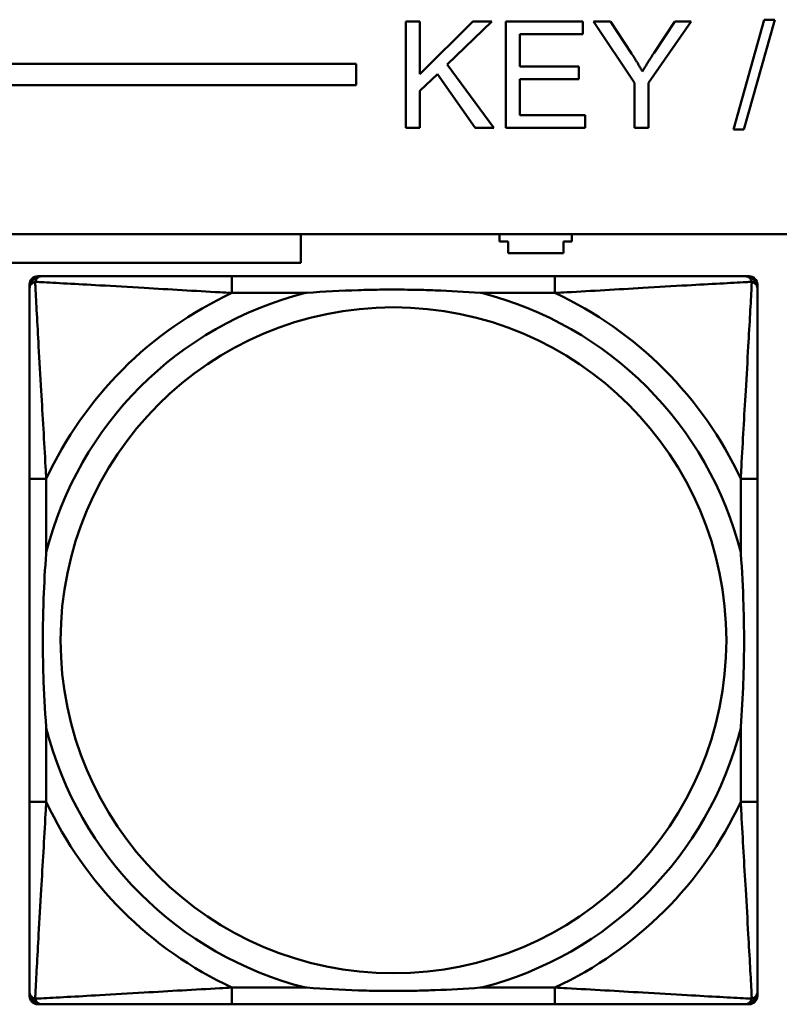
# Model space of a CAD drawing. Header units: inches. Extents: x 7.4 to 53, y 27.5 to 52.4.
# Tile 46 of 128: x 32.2 to 32.9, y 33.1 to 34. Entities that reach past the tile are written whole.
import ezdxf

# ---------------------------------------------------------------- set-up
doc = ezdxf.new("R2010")
doc.units = ezdxf.units.IN
doc.header["$MEASUREMENT"] = 0
doc.layers.add('Visible Edges(ANSI)', color=7, linetype='Continuous', lineweight=50)
doc.layers.add('Visible Tangent Edges(ANSI)', color=7, linetype='Continuous', lineweight=50)

msp = doc.modelspace()

# ---------------------------------------------------------------- linework, layer by layer
at = {"layer": 'Visible Edges(ANSI)'}
for p, q in [((32.85666, 33.91451), (32.88563, 34.01786)), ((32.89554, 34.01786), (32.86657, 33.91451)), ((32.88563, 34.01786), (32.89554, 34.01786)), ((32.54843, 34.01619), (32.5617, 34.01619)), ((32.54843, 33.91619), (32.54843, 34.01619)), ((32.5617, 34.01619), (32.5617, 33.96664)), ((32.5617, 33.96664), (32.61139, 34.01619)), ((32.6293, 34.01619), (32.58738, 33.97564)), ((32.61139, 34.01619), (32.6293, 34.01619)), ((32.64249, 34.01619), (32.7149, 34.01619)), ((32.64249, 33.91619), (32.64249, 34.01619)), ((32.7149, 34.01619), (32.7149, 34.00437)), ((32.7636, 33.95856), (32.72503, 34.01619)), ((32.72503, 34.01619), (32.74112, 34.01619)), ((32.74112, 34.01619), (32.76086, 33.986)), ((32.8168, 34.01619), (32.77686, 33.95856)), ((32.78197, 33.98676), (32.80141, 34.01619)), ((32.80141, 34.01619), (32.8168, 34.01619)), ((32.7149, 34.00437), (32.65575, 34.00437)), ((32.65575, 34.00437), (32.65575, 33.97381)), ((25.05481, 33.97622), (32.50182, 33.97622)), ((32.50182, 33.97622), (32.50182, 33.95622)), ((32.58738, 33.97564), (32.63113, 33.91619)), ((32.65575, 33.97381), (32.71116, 33.97381)), ((32.71116, 33.97381), (32.71116, 33.96199)), ((32.57808, 33.96672), (32.5617, 33.95087)), ((32.61368, 33.91619), (32.57808, 33.96672)), ((32.71116, 33.96199), (32.65575, 33.96199)), ((32.65575, 33.96199), (32.65575, 33.928)), ((32.50182, 33.95622), (25.05481, 33.95622)), ((32.7636, 33.91619), (32.7636, 33.95856)), ((32.77686, 33.95856), (32.77686, 33.91619)), ((32.5617, 33.95087), (32.5617, 33.91619)), ((32.65575, 33.928), (32.71718, 33.928)), ((32.71718, 33.928), (32.71718, 33.91619)), ((32.5617, 33.91619), (32.54843, 33.91619)), ((32.63113, 33.91619), (32.61368, 33.91619)), ((32.71718, 33.91619), (32.64249, 33.91619)), ((32.77686, 33.91619), (32.7636, 33.91619)), ((32.86657, 33.91451), (32.85666, 33.91451)), ((25.05481, 33.81622), (42.14884, 33.81622)), ((32.44968, 33.81622), (32.44968, 33.78905)), ((32.63668, 33.80905), (32.63668, 33.81622)), ((32.70468, 33.81622), (32.70468, 33.80905)), ((32.64468, 33.80905), (32.63668, 33.80905)), ((32.64468, 33.79805), (32.64468, 33.80905)), ((32.69668, 33.80905), (32.69668, 33.79805)), ((32.70468, 33.80905), (32.69668, 33.80905)), ((32.69668, 33.79805), (32.64468, 33.79805)), ((32.44968, 33.78905), (31.84968, 33.78905)), ((32.19424, 33.09933), (32.19424, 33.76862)), ((32.20211, 33.7765), (32.20606, 33.7765)), ((32.68872, 33.7765), (32.3848, 33.7765)), ((32.86747, 33.7765), (32.8714, 33.7765)), ((32.87928, 33.76862), (32.87928, 33.76469)), ((32.19425, 33.58595), (32.19425, 33.28202)), ((32.87928, 33.28202), (32.87928, 33.58595)), ((32.87928, 33.10328), (32.87928, 33.09933)), ((32.8714, 33.09146), (32.20211, 33.09146)), ((32.3848, 33.09147), (32.68872, 33.09147))]:
    msp.add_line(p, q, dxfattribs=at)
for centre, radius, start, end in [((32.20211, 33.76862), 0.00787, 90, 180), ((32.20606, 33.76469), 0.01181, 90.00001, 180), ((32.86747, 33.76469), 0.01181, 0, 89.99999), ((32.8714, 33.76862), 0.00787, 0, 90), ((32.20606, 33.10328), 0.01181, 180, 269.99999), ((32.86747, 33.10328), 0.01181, 270.00001, 360), ((32.20211, 33.09933), 0.00787, 180, 270), ((32.8714, 33.09933), 0.00787, 270, 0)]:
    msp.add_arc(centre, radius, start, end, dxfattribs=at)
for points in [[(32.76086, 33.986), (32.76642, 33.97762), (32.77107, 33.96908)], [(32.77107, 33.96908), (32.77557, 33.97693), (32.78197, 33.98676)]]:
    msp.add_open_spline(points, degree=2, dxfattribs=at)
for points, knots in [([(32.3848, 33.7765), (32.38122, 33.7765), (32.37764, 33.7765), (32.37404, 33.7765), (32.34083, 33.7765), (32.30713, 33.7765), (32.27626, 33.7765), (32.24932, 33.7765), (32.22377, 33.7765), (32.21034, 33.7765), (32.20872, 33.7765), (32.20729, 33.7765), (32.20606, 33.7765)], [0, 0, 0, 0, 0.0272471, 0.0272471, 0.0272471, 0.2790553, 0.2790553, 0.2790553, 0.4988354, 0.4988354, 0.4988354, 0.5252205, 0.5252205, 0.5252205, 0.5252205]), ([(32.86747, 33.7765), (32.85258, 33.7765), (32.81098, 33.7765), (32.77033, 33.7765), (32.7438, 33.7765), (32.71595, 33.7765), (32.68872, 33.7765)], [-0.5252205, -0.5252205, -0.5252205, -0.5252205, -0.20743, -0.20743, -0.20743, 0, 0, 0, 0]), ([(32.19425, 33.76469), (32.19425, 33.7498), (32.19425, 33.7082), (32.19425, 33.66755), (32.19425, 33.64102), (32.19425, 33.61317), (32.19425, 33.58595)], [-0.5252205, -0.5252205, -0.5252205, -0.5252205, -0.20743, -0.20743, -0.20743, 0, 0, 0, 0]), ([(32.45401, 33.76075), (32.45445, 33.76078), (32.45489, 33.76082), (32.47139, 33.76206), (32.48745, 33.76292), (32.51041, 33.76363), (32.51711, 33.76377), (32.52628, 33.76388), (32.52875, 33.7639), (32.53283, 33.76392), (32.53444, 33.76393), (32.53757, 33.76393), (32.53909, 33.76393), (32.54266, 33.76391), (32.54471, 33.7639), (32.55089, 33.76384), (32.55502, 33.76378), (32.56475, 33.76358), (32.57035, 33.76342), (32.59011, 33.7627), (32.60416, 33.76191), (32.61864, 33.76082), (32.61907, 33.76078), (32.61951, 33.76075)], [-0.416114, -0.416114, -0.416114, -0.416114, -0.4127691, -0.4127691, -0.2896446, -0.2896446, -0.2388934, -0.2388934, -0.2201881, -0.2201881, -0.2080204, -0.2080204, -0.196499, -0.196499, -0.1809939, -0.1809939, -0.149741, -0.149741, -0.1073162, -0.1073162, 0, 0, 0.0033356, 0.0033356, 0.0033356, 0.0033356]), ([(32.87928, 33.58595), (32.87928, 33.58952), (32.87928, 33.59311), (32.87928, 33.5967), (32.87928, 33.62991), (32.87928, 33.66362), (32.87928, 33.69448), (32.87928, 33.72142), (32.87928, 33.74697), (32.87928, 33.76041), (32.87928, 33.76202), (32.87928, 33.76345), (32.87928, 33.76469)], [0, 0, 0, 0, 0.0272471, 0.0272471, 0.0272471, 0.2790553, 0.2790553, 0.2790553, 0.4988354, 0.4988354, 0.4988354, 0.5252205, 0.5252205, 0.5252205, 0.5252205]), ([(32.20999, 33.35124), (32.20996, 33.35167), (32.20993, 33.35211), (32.20868, 33.36861), (32.20782, 33.38468), (32.20712, 33.40763), (32.20697, 33.41433), (32.20686, 33.4235), (32.20684, 33.42598), (32.20682, 33.43005), (32.20682, 33.43166), (32.20681, 33.43479), (32.20682, 33.43631), (32.20683, 33.43988), (32.20684, 33.44193), (32.2069, 33.44811), (32.20696, 33.45224), (32.20716, 33.46197), (32.20733, 33.46757), (32.20804, 33.48733), (32.20884, 33.50138), (32.20993, 33.51586), (32.20996, 33.51629), (32.20999, 33.51673)], [-0.416114, -0.416114, -0.416114, -0.416114, -0.4127691, -0.4127691, -0.2896446, -0.2896446, -0.2388934, -0.2388934, -0.2201881, -0.2201881, -0.2080204, -0.2080204, -0.196499, -0.196499, -0.1809939, -0.1809939, -0.149741, -0.149741, -0.1073162, -0.1073162, 0, 0, 0.0033356, 0.0033356, 0.0033356, 0.0033356]), ([(32.86353, 33.51673), (32.86356, 33.51629), (32.8636, 33.51586), (32.86484, 33.49935), (32.8657, 33.48329), (32.8664, 33.46034), (32.86655, 33.45364), (32.86666, 33.44446), (32.86668, 33.44199), (32.8667, 33.43791), (32.86671, 33.4363), (32.86671, 33.43317), (32.86671, 33.43165), (32.86669, 33.42808), (32.86668, 33.42603), (32.86662, 33.41985), (32.86656, 33.41573), (32.86636, 33.406), (32.8662, 33.4004), (32.86548, 33.38063), (32.86469, 33.36659), (32.8636, 33.35211), (32.86356, 33.35167), (32.86353, 33.35124)], [-0.416114, -0.416114, -0.416114, -0.416114, -0.4127691, -0.4127691, -0.2896446, -0.2896446, -0.2388934, -0.2388934, -0.2201881, -0.2201881, -0.2080204, -0.2080204, -0.196499, -0.196499, -0.1809939, -0.1809939, -0.149741, -0.149741, -0.1073162, -0.1073162, 0, 0, 0.0033356, 0.0033356, 0.0033356, 0.0033356]), ([(32.19425, 33.28202), (32.19425, 33.2548), (32.19425, 33.22694), (32.19425, 33.20041), (32.19425, 33.15977), (32.19425, 33.11817), (32.19425, 33.10328)], [3.9382945, 3.9382945, 3.9382945, 3.9382945, 4.1457245, 4.1457245, 4.1457245, 4.463515, 4.463515, 4.463515, 4.463515]), ([(32.87928, 33.10328), (32.87928, 33.11817), (32.87928, 33.15977), (32.87928, 33.20041), (32.87928, 33.22694), (32.87928, 33.2548), (32.87928, 33.28202)], [-0.5252205, -0.5252205, -0.5252205, -0.5252205, -0.20743, -0.20743, -0.20743, 0, 0, 0, 0]), ([(32.61951, 33.10722), (32.61907, 33.10718), (32.61864, 33.10715), (32.60416, 33.10606), (32.59011, 33.10527), (32.57035, 33.10455), (32.56475, 33.10439), (32.55502, 33.10418), (32.55089, 33.10412), (32.54471, 33.10406), (32.54266, 33.10405), (32.53909, 33.10404), (32.53757, 33.10404), (32.53444, 33.10404), (32.53283, 33.10404), (32.52875, 33.10406), (32.52628, 33.10409), (32.51711, 33.1042), (32.51041, 33.10434), (32.48745, 33.10504), (32.47139, 33.1059), (32.45489, 33.10715), (32.45445, 33.10718), (32.45401, 33.10722)], [-0.4149464, -0.4149464, -0.4149464, -0.4149464, -0.41162, -0.41162, -0.3046026, -0.3046026, -0.2622958, -0.2622958, -0.23113, -0.23113, -0.215668, -0.215668, -0.2041787, -0.2041787, -0.1920448, -0.1920448, -0.1733916, -0.1733916, -0.1227817, -0.1227817, 0, 0, 0.0033356, 0.0033356, 0.0033356, 0.0033356]), ([(32.20606, 33.09147), (32.22094, 33.09147), (32.26254, 33.09147), (32.30319, 33.09147), (32.32972, 33.09147), (32.35758, 33.09147), (32.3848, 33.09147)], [-0.5252205, -0.5252205, -0.5252205, -0.5252205, -0.20743, -0.20743, -0.20743, 0, 0, 0, 0]), ([(32.68872, 33.09147), (32.71595, 33.09147), (32.7438, 33.09147), (32.77033, 33.09147), (32.81098, 33.09147), (32.85258, 33.09147), (32.86747, 33.09147)], [3.9382945, 3.9382945, 3.9382945, 3.9382945, 4.1457245, 4.1457245, 4.1457245, 4.463515, 4.463515, 4.463515, 4.463515])]:
    msp.add_open_spline(points, degree=3, knots=knots, dxfattribs=at)
at = {"layer": 'Visible Tangent Edges(ANSI)'}
for p, q in [((32.3848, 33.7765), (32.3848, 33.76075)), ((32.68872, 33.7765), (32.68872, 33.76075)), ((32.3848, 33.76075), (32.45401, 33.76075)), ((32.61951, 33.76075), (32.68872, 33.76075)), ((32.20999, 33.58595), (32.19425, 33.58595)), ((32.20999, 33.51673), (32.20999, 33.58595)), ((32.87928, 33.58595), (32.86353, 33.58595)), ((32.86353, 33.58595), (32.86353, 33.51673)), ((32.20999, 33.28202), (32.20999, 33.35124)), ((32.86353, 33.35124), (32.86353, 33.28202)), ((32.20999, 33.28202), (32.19425, 33.28202)), ((32.87928, 33.28202), (32.86353, 33.28202)), ((32.3848, 33.10722), (32.3848, 33.09147)), ((32.45401, 33.10722), (32.3848, 33.10722)), ((32.68872, 33.10722), (32.61951, 33.10722)), ((32.68872, 33.10722), (32.68872, 33.09147))]:
    msp.add_line(p, q, dxfattribs=at)
msp.add_circle((32.53676, 33.43398), 0.31328, dxfattribs=at)
for radius, start, end in [(0.33708, 104.21029, 165.78971), (0.36037, 114.94069, 155.05931), (0.33708, 14.21029, 75.78971), (0.36037, 24.94069, 65.05931), (0.33708, 194.21029, 255.78971), (0.33708, 284.21029, 345.78971), (0.36037, 204.94069, 245.05931), (0.36037, 294.94069, 335.05931)]:
    msp.add_arc((32.53676, 33.43398), radius, start, end, dxfattribs=at)
for points, knots in [([(32.19425, 33.76469), (32.19425, 33.7653), (32.19432, 33.76586), (32.19456, 33.76684), (32.19472, 33.76728), (32.19506, 33.76794), (32.1952, 33.76818), (32.19546, 33.76855), (32.19557, 33.76869), (32.1959, 33.76909), (32.19615, 33.76935), (32.19686, 33.76996), (32.19736, 33.77029), (32.19841, 33.77082), (32.19894, 33.77104), (32.19953, 33.77121)], [-0.02627331, -0.02627331, -0.02627331, -0.02627331, -0.02158775, -0.02158775, -0.01736415, -0.01736415, -0.0147244, -0.0147244, -0.01307456, -0.01307456, -0.00977487, -0.00977487, -0.00449537, -0.00449537, 0.00012419, 0.00012419, 0.00012419, 0.00012419]), ([(32.19953, 33.77121), (32.1997, 33.7718), (32.19992, 33.77234), (32.20046, 33.77339), (32.20079, 33.77388), (32.2014, 33.77459), (32.20165, 33.77484), (32.20205, 33.77518), (32.20219, 33.77528), (32.20257, 33.77554), (32.20281, 33.77569), (32.20347, 33.77602), (32.2039, 33.77618), (32.20489, 33.77643), (32.20545, 33.7765), (32.20606, 33.7765)], [-0.00012419, -0.00012419, -0.00012419, -0.00012419, 0.00449537, 0.00449537, 0.00977487, 0.00977487, 0.01307456, 0.01307456, 0.0147244, 0.0147244, 0.01736415, 0.01736415, 0.02158775, 0.02158775, 0.02627331, 0.02627331, 0.02627331, 0.02627331]), ([(32.20999, 33.58595), (32.20979, 33.58969), (32.20958, 33.59347), (32.20806, 33.62082), (32.20663, 33.645), (32.20442, 33.68284), (32.20361, 33.6969), (32.20161, 33.73213), (32.20052, 33.75225), (32.19971, 33.76769), (32.19962, 33.76952), (32.19953, 33.77121)], [0, 0, 0, 0, 0.0278591, 0.0278591, 0.201273, 0.201273, 0.3066357, 0.3066357, 0.475216, 0.475216, 0.5007189, 0.5007189, 0.5007189, 0.5007189]), ([(32.19953, 33.77121), (32.20123, 33.77113), (32.20306, 33.77103), (32.21849, 33.77022), (32.23861, 33.76913), (32.27385, 33.76714), (32.2879, 33.76632), (32.32574, 33.76412), (32.34992, 33.76268), (32.37728, 33.76116), (32.38105, 33.76095), (32.3848, 33.76075)], [-0.5007189, -0.5007189, -0.5007189, -0.5007189, -0.475216, -0.475216, -0.3066357, -0.3066357, -0.201273, -0.201273, -0.0278591, -0.0278591, 0, 0, 0, 0]), ([(32.68872, 33.76075), (32.69247, 33.76095), (32.69625, 33.76116), (32.7236, 33.76268), (32.74778, 33.76412), (32.78562, 33.76632), (32.79968, 33.76714), (32.83491, 33.76913), (32.85503, 33.77022), (32.87046, 33.77103), (32.8723, 33.77113), (32.87399, 33.77121)], [0, 0, 0, 0, 0.0278591, 0.0278591, 0.201273, 0.201273, 0.3066357, 0.3066357, 0.475216, 0.475216, 0.5007189, 0.5007189, 0.5007189, 0.5007189]), ([(32.87399, 33.77121), (32.87391, 33.76952), (32.87381, 33.76769), (32.873, 33.75225), (32.87191, 33.73213), (32.86992, 33.6969), (32.8691, 33.68284), (32.86689, 33.645), (32.86546, 33.62082), (32.86394, 33.59347), (32.86373, 33.58969), (32.86353, 33.58595)], [-0.5007189, -0.5007189, -0.5007189, -0.5007189, -0.475216, -0.475216, -0.3066357, -0.3066357, -0.201273, -0.201273, -0.0278591, -0.0278591, 0, 0, 0, 0]), ([(32.86747, 33.7765), (32.86808, 33.7765), (32.86864, 33.77643), (32.86962, 33.77618), (32.87006, 33.77602), (32.87071, 33.77569), (32.87096, 33.77554), (32.87133, 33.77528), (32.87147, 33.77518), (32.87187, 33.77484), (32.87212, 33.77459), (32.87274, 33.77388), (32.87307, 33.77339), (32.8736, 33.77234), (32.87382, 33.7718), (32.87399, 33.77121)], [-0.02627331, -0.02627331, -0.02627331, -0.02627331, -0.02158775, -0.02158775, -0.01736415, -0.01736415, -0.0147244, -0.0147244, -0.01307456, -0.01307456, -0.00977487, -0.00977487, -0.00449537, -0.00449537, 0.00012419, 0.00012419, 0.00012419, 0.00012419]), ([(32.87399, 33.77121), (32.87458, 33.77104), (32.87512, 33.77082), (32.87616, 33.77029), (32.87666, 33.76996), (32.87737, 33.76935), (32.87762, 33.76909), (32.87796, 33.76869), (32.87806, 33.76855), (32.87832, 33.76818), (32.87847, 33.76794), (32.8788, 33.76728), (32.87896, 33.76684), (32.87921, 33.76586), (32.87928, 33.7653), (32.87928, 33.76469)], [-0.00012419, -0.00012419, -0.00012419, -0.00012419, 0.00449537, 0.00449537, 0.00977487, 0.00977487, 0.01307456, 0.01307456, 0.0147244, 0.0147244, 0.01736415, 0.01736415, 0.02158775, 0.02158775, 0.02627331, 0.02627331, 0.02627331, 0.02627331]), ([(32.19953, 33.09675), (32.19962, 33.09845), (32.19971, 33.10028), (32.20052, 33.11571), (32.20161, 33.13583), (32.20361, 33.17107), (32.20442, 33.18512), (32.20663, 33.22296), (32.20806, 33.24714), (32.20958, 33.2745), (32.20979, 33.27827), (32.20999, 33.28202)], [-4.4390134, -4.4390134, -4.4390134, -4.4390134, -4.4135105, -4.4135105, -4.2449302, -4.2449302, -4.1395675, -4.1395675, -3.9661536, -3.9661536, -3.9382945, -3.9382945, -3.9382945, -3.9382945]), ([(32.86353, 33.28202), (32.86373, 33.27827), (32.86394, 33.2745), (32.86546, 33.24714), (32.86689, 33.22296), (32.8691, 33.18512), (32.86992, 33.17107), (32.87191, 33.13583), (32.873, 33.11571), (32.87381, 33.10028), (32.87391, 33.09845), (32.87399, 33.09675)], [0, 0, 0, 0, 0.0278591, 0.0278591, 0.201273, 0.201273, 0.3066357, 0.3066357, 0.475216, 0.475216, 0.5007189, 0.5007189, 0.5007189, 0.5007189]), ([(32.19953, 33.09675), (32.19894, 33.09693), (32.19841, 33.09714), (32.19736, 33.09768), (32.19686, 33.09801), (32.19615, 33.09862), (32.1959, 33.09887), (32.19557, 33.09928), (32.19546, 33.09942), (32.1952, 33.09979), (32.19506, 33.10003), (32.19472, 33.10069), (32.19456, 33.10112), (32.19432, 33.10211), (32.19425, 33.10267), (32.19425, 33.10328)], [-0.00012419, -0.00012419, -0.00012419, -0.00012419, 0.00449537, 0.00449537, 0.00977487, 0.00977487, 0.01307456, 0.01307456, 0.0147244, 0.0147244, 0.01736415, 0.01736415, 0.02158775, 0.02158775, 0.02627331, 0.02627331, 0.02627331, 0.02627331]), ([(32.3848, 33.10722), (32.38105, 33.10701), (32.37728, 33.1068), (32.34992, 33.10528), (32.32574, 33.10385), (32.2879, 33.10164), (32.27385, 33.10083), (32.23861, 33.09883), (32.21849, 33.09775), (32.20306, 33.09694), (32.20123, 33.09684), (32.19953, 33.09675)], [0, 0, 0, 0, 0.0278591, 0.0278591, 0.201273, 0.201273, 0.3066357, 0.3066357, 0.475216, 0.475216, 0.5007189, 0.5007189, 0.5007189, 0.5007189]), ([(32.87399, 33.09675), (32.8723, 33.09684), (32.87046, 33.09694), (32.85503, 33.09775), (32.83491, 33.09883), (32.79968, 33.10083), (32.78562, 33.10164), (32.74778, 33.10385), (32.7236, 33.10528), (32.69625, 33.1068), (32.69247, 33.10701), (32.68872, 33.10722)], [-4.4390134, -4.4390134, -4.4390134, -4.4390134, -4.4135105, -4.4135105, -4.2449302, -4.2449302, -4.1395675, -4.1395675, -3.9661536, -3.9661536, -3.9382945, -3.9382945, -3.9382945, -3.9382945]), ([(32.87928, 33.10328), (32.87928, 33.10267), (32.87921, 33.10211), (32.87896, 33.10112), (32.8788, 33.10069), (32.87847, 33.10003), (32.87832, 33.09979), (32.87806, 33.09942), (32.87796, 33.09928), (32.87762, 33.09887), (32.87737, 33.09862), (32.87666, 33.09801), (32.87616, 33.09768), (32.87512, 33.09714), (32.87458, 33.09693), (32.87399, 33.09675)], [-0.02627331, -0.02627331, -0.02627331, -0.02627331, -0.02158775, -0.02158775, -0.01736415, -0.01736415, -0.0147244, -0.0147244, -0.01307456, -0.01307456, -0.00977487, -0.00977487, -0.00449537, -0.00449537, 0.00012419, 0.00012419, 0.00012419, 0.00012419]), ([(32.20606, 33.09147), (32.20545, 33.09147), (32.20489, 33.09154), (32.2039, 33.09178), (32.20347, 33.09195), (32.20281, 33.09228), (32.20257, 33.09242), (32.20219, 33.09268), (32.20205, 33.09279), (32.20165, 33.09312), (32.2014, 33.09337), (32.20079, 33.09408), (32.20046, 33.09458), (32.19992, 33.09563), (32.1997, 33.09616), (32.19953, 33.09675)], [-0.02627331, -0.02627331, -0.02627331, -0.02627331, -0.02158775, -0.02158775, -0.01736415, -0.01736415, -0.0147244, -0.0147244, -0.01307456, -0.01307456, -0.00977487, -0.00977487, -0.00449537, -0.00449537, 0.00012419, 0.00012419, 0.00012419, 0.00012419]), ([(32.87399, 33.09675), (32.87382, 33.09616), (32.8736, 33.09563), (32.87307, 33.09458), (32.87274, 33.09408), (32.87212, 33.09337), (32.87187, 33.09312), (32.87147, 33.09279), (32.87133, 33.09268), (32.87096, 33.09242), (32.87071, 33.09228), (32.87006, 33.09195), (32.86962, 33.09178), (32.86864, 33.09154), (32.86808, 33.09147), (32.86747, 33.09147)], [-0.00012419, -0.00012419, -0.00012419, -0.00012419, 0.00449537, 0.00449537, 0.00977487, 0.00977487, 0.01307456, 0.01307456, 0.0147244, 0.0147244, 0.01736415, 0.01736415, 0.02158775, 0.02158775, 0.02627331, 0.02627331, 0.02627331, 0.02627331])]:
    msp.add_open_spline(points, degree=3, knots=knots, dxfattribs=at)

doc.saveas('drawing.dxf')
